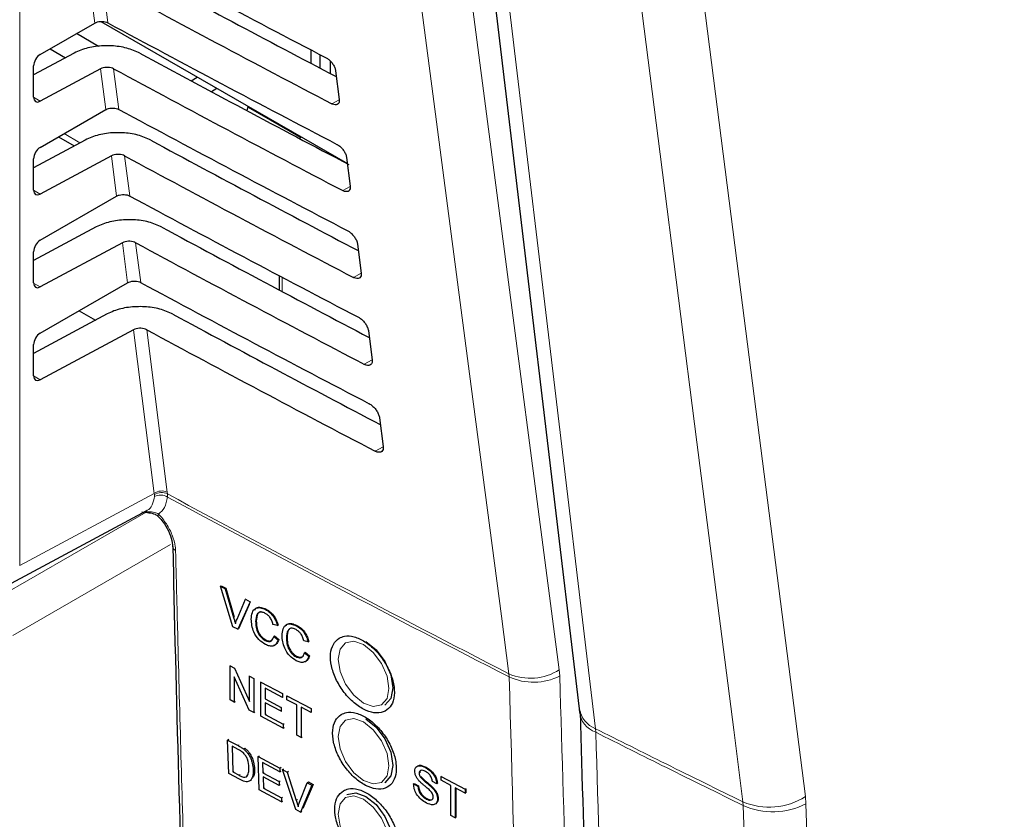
# Paper-space layout 'Blatt2' of a CAD drawing. Header units: millimetres. Extents: x 5 to 418, y 2 to 292.
# Tile 33 of 77: x 143.13 to 153.51, y 140.43 to 148.87. Entities that reach past the tile are written whole.
import ezdxf

# ---------------------------------------------------------------- set-up
doc = ezdxf.new("R2010")
doc.units = ezdxf.units.MM

psp = doc.layouts.new('Blatt2')

# ---------------------------------------------------------------- linework, layer by layer
at = {"color": 7, "linetype": 'Continuous', "lineweight": 18}
for p, q in [((143.125, 156.771), (143.125, 143.108)), ((143.917, 148.831), (143.862, 149.266)), ((144, 149.266), (144.055, 148.834)), ((144.032, 147.918), (143.978, 148.349)), ((144.116, 148.348), (144.17, 147.92)), ((143.272, 148.048), (143.342, 148.007)), ((146.494, 148.023), (146.418, 147.98)), ((143.594, 147.665), (143.761, 147.568)), ((144.147, 147.005), (144.093, 147.431)), ((144.232, 147.431), (144.286, 147.007)), ((143.272, 147.068), (143.342, 147.027)), ((146.61, 147.107), (146.531, 147.064)), ((144.263, 146.092), (144.209, 146.514)), ((144.348, 146.513), (144.401, 146.094)), ((146.726, 146.192), (146.645, 146.147)), ((143.272, 146.088), (143.342, 146.047)), ((145.892, 146.15), (145.892, 145.999)), ((144.543, 143.87), (144.325, 145.596)), ((144.464, 145.596), (144.68, 143.881)), ((146.842, 145.277), (146.759, 145.231)), ((143.272, 145.108), (143.342, 145.067)), ((146.957, 144.361), (146.873, 144.314)), ((143.125, 143.108), (144.543, 143.87)), ((144.545, 143.856), (144.543, 143.87)), ((144.546, 143.837), (144.545, 143.856)), ((144.68, 143.881), (144.682, 143.863)), ((144.682, 143.863), (144.683, 143.831)), ((142.842, 142.738), (144.459, 143.671)), ((144.444, 143.678), (144.478, 143.675)), ((144.717, 143.33), (143.054, 142.37)), ((145.381, 142.56), (145.388, 142.564)), ((148.283, 141.966), (148.286, 141.933)), ((148.82, 141.943), (148.815, 142.009)), ((149.199, 141.349), (149.196, 141.387)), ((145.429, 141.208), (145.44, 141.216)), ((145.439, 140.895), (145.45, 140.903)), ((146.041, 140.63), (146.055, 140.639)), ((150.755, 140.577), (150.752, 140.615)), ((151.41, 140.671), (151.416, 140.594))]:
    psp.add_line(p, q, dxfattribs=at)
at = {"color": 7, "linetype": 'Continuous', "lineweight": 25}
for p, q in [((143.342, 148.5), (143.917, 148.831)), ((143.982, 148.848), (146.58, 147.349)), ((143.957, 148.585), (143.724, 148.72)), ((143.7, 148.515), (143.272, 148.284)), ((143.446, 148.56), (143.609, 148.466)), ((146.197, 148.405), (146.197, 148.547)), ((146.293, 148.355), (146.293, 148.498)), ((143.272, 148.049), (143.272, 148.379)), ((146.399, 148.433), (146.399, 148.299)), ((143.978, 148.349), (143.342, 148.007)), ((144.933, 148.222), (144.998, 148.262)), ((146.456, 148.329), (146.494, 148.024)), ((145.205, 148.142), (145.147, 148.107)), ((145.524, 147.906), (145.535, 147.952)), ((143.342, 147.52), (144.032, 147.918)), ((145.533, 147.945), (146.089, 147.624)), ((143.816, 147.597), (143.272, 147.305)), ((143.535, 147.631), (143.701, 147.535)), ((146.096, 147.628), (146.073, 147.615)), ((144.093, 147.431), (143.342, 147.027)), ((143.272, 147.069), (143.272, 147.399)), ((146.571, 147.414), (146.61, 147.109)), ((143.342, 146.54), (144.147, 147.005)), ((143.932, 146.68), (143.272, 146.325)), ((144.209, 146.514), (143.342, 146.047)), ((146.687, 146.499), (146.726, 146.194)), ((143.272, 146.09), (143.272, 146.419)), ((143.342, 145.56), (144.263, 146.092)), ((145.862, 146.166), (145.862, 146.014)), ((143.752, 145.797), (143.926, 145.697)), ((144.047, 145.762), (143.272, 145.345)), ((144.325, 145.596), (143.342, 145.067)), ((146.803, 145.583), (146.841, 145.278)), ((143.272, 145.11), (143.272, 145.439)), ((146.919, 144.668), (146.957, 144.363)), ((143.038, 142.922), (144.464, 143.689)), ((144.413, 143.676), (144.504, 143.666)), ((145.243, 142.89), (145.25, 142.895)), ((145.374, 142.462), (145.243, 142.89)), ((145.243, 142.89), (145.293, 142.864)), ((145.25, 142.895), (145.3, 142.868)), ((145.293, 142.864), (145.3, 142.868)), ((145.293, 142.864), (145.381, 142.56)), ((145.3, 142.868), (145.388, 142.564)), ((145.417, 142.541), (145.505, 142.752)), ((145.555, 142.726), (145.424, 142.436)), ((145.546, 142.696), (145.431, 142.44)), ((145.505, 142.752), (145.511, 142.756)), ((145.505, 142.752), (145.555, 142.726)), ((145.555, 142.726), (145.56, 142.729)), ((145.717, 142.644), (145.722, 142.648)), ((145.424, 142.436), (145.374, 142.462)), ((145.613, 142.518), (145.62, 142.522)), ((145.842, 142.474), (145.796, 142.487)), ((145.842, 142.474), (145.849, 142.478)), ((146.041, 142.473), (146.046, 142.476)), ((145.424, 142.436), (145.431, 142.44)), ((145.804, 142.361), (145.811, 142.365)), ((145.804, 142.361), (145.85, 142.325)), ((145.811, 142.365), (145.857, 142.329)), ((145.938, 142.346), (145.944, 142.35)), ((145.714, 142.319), (145.72, 142.323)), ((145.85, 142.325), (145.857, 142.329)), ((146.166, 142.302), (146.12, 142.315)), ((146.166, 142.302), (146.173, 142.306)), ((146.038, 142.147), (146.045, 142.152)), ((146.129, 142.189), (146.136, 142.194)), ((146.129, 142.189), (146.175, 142.153)), ((146.136, 142.194), (146.181, 142.157)), ((146.175, 142.153), (146.181, 142.157)), ((145.343, 142.049), (145.347, 142.052)), ((145.343, 141.69), (145.343, 142.049)), ((145.343, 142.049), (145.391, 142.024)), ((145.544, 141.584), (145.388, 141.934)), ((145.388, 141.934), (145.388, 141.666)), ((145.391, 142.024), (145.395, 142.027)), ((145.391, 142.024), (145.547, 141.674)), ((145.547, 141.942), (145.55, 141.944)), ((145.547, 141.942), (145.593, 141.918)), ((145.547, 141.674), (145.547, 141.942)), ((145.593, 141.918), (145.595, 141.92)), ((145.593, 141.918), (145.593, 141.558)), ((145.668, 141.878), (145.67, 141.88)), ((145.668, 141.519), (145.668, 141.878)), ((145.668, 141.878), (145.897, 141.758)), ((145.897, 141.716), (145.713, 141.813)), ((145.713, 141.813), (145.713, 141.702)), ((145.897, 141.758), (145.897, 141.716)), ((145.897, 141.758), (145.898, 141.758)), ((145.943, 141.733), (145.944, 141.734)), ((145.943, 141.692), (145.943, 141.733)), ((145.943, 141.733), (146.197, 141.599)), ((145.388, 141.666), (145.343, 141.69)), ((145.388, 141.666), (145.402, 141.674)), ((145.713, 141.702), (145.719, 141.706)), ((145.713, 141.702), (145.884, 141.612)), ((145.884, 141.571), (145.713, 141.661)), ((145.713, 141.661), (145.713, 141.536)), ((145.897, 141.716), (145.899, 141.718)), ((146.047, 141.637), (145.943, 141.692)), ((146.047, 141.319), (146.047, 141.637)), ((145.593, 141.558), (145.544, 141.584)), ((145.593, 141.558), (145.604, 141.566)), ((145.905, 141.394), (145.668, 141.519)), ((145.713, 141.536), (145.724, 141.543)), ((145.713, 141.536), (145.905, 141.435)), ((145.884, 141.612), (145.89, 141.615)), ((145.884, 141.612), (145.884, 141.571)), ((145.884, 141.571), (145.891, 141.575)), ((146.197, 141.558), (146.093, 141.613)), ((146.093, 141.613), (146.093, 141.295)), ((146.197, 141.599), (146.197, 141.6)), ((146.197, 141.599), (146.197, 141.558)), ((146.197, 141.558), (146.198, 141.559)), ((149.026, 141.594), (149.029, 141.557)), ((145.905, 141.435), (145.914, 141.441)), ((145.905, 141.435), (145.905, 141.394)), ((145.905, 141.394), (145.916, 141.4)), ((146.093, 141.295), (146.047, 141.319)), ((145.318, 141.267), (145.33, 141.275)), ((145.329, 140.915), (145.318, 141.267)), ((145.318, 141.267), (145.429, 141.208)), ((145.43, 141.167), (145.365, 141.202)), ((145.365, 141.202), (145.373, 140.931)), ((146.093, 141.295), (146.102, 141.301)), ((145.486, 141.173), (145.497, 141.18)), ((145.533, 141.122), (145.545, 141.13)), ((145.641, 141.094), (145.653, 141.102)), ((145.651, 140.742), (145.641, 141.094)), ((145.641, 141.094), (145.868, 140.972)), ((145.869, 140.932), (145.687, 141.029)), ((145.687, 141.029), (145.69, 140.921)), ((145.444, 140.853), (145.329, 140.915)), ((145.373, 140.931), (145.384, 140.938)), ((145.373, 140.931), (145.439, 140.895)), ((145.588, 140.951), (145.599, 140.959)), ((145.69, 140.921), (145.702, 140.929)), ((145.69, 140.921), (145.86, 140.83)), ((145.868, 140.972), (145.881, 140.981)), ((145.868, 140.972), (145.869, 140.932)), ((145.869, 140.932), (145.882, 140.94)), ((145.897, 140.957), (145.91, 140.965)), ((146.037, 140.534), (145.897, 140.957)), ((145.897, 140.957), (145.946, 140.93)), ((145.946, 140.93), (145.96, 140.939)), ((145.946, 140.93), (146.041, 140.63)), ((147.336, 140.917), (147.34, 140.92)), ((147.403, 140.977), (147.405, 140.978)), ((145.512, 140.887), (145.528, 140.889)), ((145.861, 140.789), (145.692, 140.88)), ((145.692, 140.88), (145.695, 140.758)), ((145.86, 140.83), (145.872, 140.838)), ((145.86, 140.83), (145.861, 140.789)), ((145.861, 140.789), (145.873, 140.797)), ((146.076, 140.611), (146.157, 140.817)), ((146.206, 140.79), (146.086, 140.508)), ((146.22, 140.799), (146.112, 140.545)), ((146.157, 140.817), (146.17, 140.826)), ((146.157, 140.817), (146.206, 140.79)), ((146.17, 140.826), (146.22, 140.799)), ((146.206, 140.79), (146.22, 140.799)), ((147.278, 140.804), (147.285, 140.808)), ((147.278, 140.804), (147.324, 140.779)), ((147.285, 140.808), (147.33, 140.784)), ((147.348, 140.879), (147.352, 140.882)), ((147.523, 140.807), (147.477, 140.831)), ((147.523, 140.807), (147.529, 140.811)), ((147.569, 140.884), (147.572, 140.887)), ((147.569, 140.843), (147.569, 140.884)), ((147.569, 140.884), (147.822, 140.75)), ((147.672, 140.788), (147.569, 140.843)), ((147.672, 140.47), (147.672, 140.788)), ((145.886, 140.615), (145.651, 140.742)), ((145.695, 140.758), (145.707, 140.766)), ((145.695, 140.758), (145.885, 140.656)), ((147.324, 140.779), (147.33, 140.784)), ((147.475, 140.764), (147.482, 140.768)), ((147.822, 140.708), (147.718, 140.763)), ((147.718, 140.763), (147.718, 140.446)), ((147.725, 140.76), (147.725, 140.45)), ((147.822, 140.75), (147.828, 140.754)), ((147.822, 140.75), (147.822, 140.708)), ((147.822, 140.708), (147.828, 140.712)), ((147.826, 140.755), (147.828, 140.754)), ((147.828, 140.754), (147.828, 140.712)), ((145.885, 140.656), (145.898, 140.664)), ((145.885, 140.656), (145.886, 140.615)), ((145.886, 140.615), (145.899, 140.623)), ((147.412, 140.645), (147.418, 140.649)), ((147.531, 140.647), (147.538, 140.651)), ((146.086, 140.508), (146.037, 140.534)), ((146.086, 140.508), (146.1, 140.517)), ((147.718, 140.446), (147.672, 140.47)), ((147.718, 140.446), (147.725, 140.45))]:
    psp.add_line(p, q, dxfattribs=at)
at = {"color": 7, "linetype": 'Continuous', "lineweight": 18, "flags": 128}
for points in [[(147.399, 152.829), (148.107, 147.417), (148.815, 142.009)], [(148.283, 141.966), (148.204, 142.573), (147.887, 144.997), (146.867, 152.787)], [(147.91, 152.17), (148, 151.414), (148.361, 148.391), (148.721, 145.368), (149.196, 141.387)], [(150.026, 151.501), (150.378, 148.746), (150.73, 145.991), (151.41, 140.671)], [(150.752, 140.615), (150.655, 141.375), (150.267, 144.411), (149.879, 147.448), (149.368, 151.445)], [(144.587, 143.626), (144.586, 143.628), (144.585, 143.633), (144.586, 143.641), (144.59, 143.651)], [(146.751, 142.275), (146.649, 142.311), (146.562, 142.294), (146.504, 142.227), (146.483, 142.12), (146.504, 141.99), (146.562, 141.856), (146.649, 141.739), (146.751, 141.656), (146.854, 141.62), (146.941, 141.637), (146.999, 141.704), (147.019, 141.811), (146.999, 141.941), (146.941, 142.075), (146.854, 142.192), (146.751, 142.275)], [(146.751, 141.458), (146.649, 141.494), (146.562, 141.477), (146.504, 141.41), (146.483, 141.304), (146.504, 141.174), (146.562, 141.04), (146.649, 140.922), (146.751, 140.84), (146.854, 140.804), (146.941, 140.821), (146.999, 140.888), (147.019, 140.994), (146.999, 141.125), (146.941, 141.258), (146.854, 141.376), (146.751, 141.458)], [(146.751, 140.642), (146.649, 140.678), (146.562, 140.661), (146.504, 140.594), (146.483, 140.487), (146.504, 140.357), (146.562, 140.223), (146.649, 140.106), (146.751, 140.023), (146.854, 139.987), (146.941, 140.004), (146.999, 140.071), (147.019, 140.178), (146.999, 140.308), (146.941, 140.442), (146.854, 140.559), (146.751, 140.642)]]:
    psp.add_lwpolyline(points, dxfattribs=at)
at = {"color": 7, "linetype": 'Continuous', "lineweight": 25, "flags": 128}
for points in [[(147.74, 152.379), (147.858, 151.389), (149.026, 141.596)], [(146.776, 142.307), (146.885, 142.219), (146.976, 142.095), (147.038, 141.954), (147.059, 141.817), (147.038, 141.704), (146.976, 141.634), (146.976, 141.634)], [(146.776, 141.49), (146.885, 141.403), (146.976, 141.279), (147.038, 141.138), (147.059, 141), (147.038, 140.888), (146.976, 140.817), (146.976, 140.817)], [(146.576, 140.693), (146.668, 140.711), (146.776, 140.673)], [(146.776, 140.673), (146.885, 140.586), (146.976, 140.462), (147.038, 140.321), (147.059, 140.184), (147.038, 140.071), (146.976, 140), (146.976, 140)]]:
    psp.add_lwpolyline(points, dxfattribs=at)
at = {"color": 7, "linetype": 'Continuous', "lineweight": 18}
for centre, radius, start, end in [((144.622, 143.755), 0.14, 65.1129, 124.1357), ((144.62, 143.743), 0.136, 62.583, 123.4037), ((144.609, 143.713), 0.139, 57.9386, 117.0038), ((239.556, 319.627), 199.734, 241.64077, 242.80828), ((239.556, 319.59), 199.73, 241.64019, 242.80847), ((144.788, 143.313), 0.0509, 183.7199, 247.9823), ((148.509, 142.483), 0.564, 246.4011, 302.7847), ((148.543, 142.488), 0.611, 245.151, 296.9434), ((149.303, 141.647), 0.281, 190.4308, 247.6781), ((149.284, 141.591), 0.256, 184.9005, 250.5504), ((151.028, 141.268), 0.709, 247.0757, 302.5706), ((151.068, 141.273), 0.763, 245.8302, 297.1632)]:
    psp.add_arc(centre, radius, start, end, dxfattribs=at)
at = {"color": 7, "linetype": 'Continuous', "lineweight": 25}
for centre, major_axis, ratio, start_param, end_param in [((280.322, 236.724), (199.592, 3.071), 0.587275, 3.951108, 3.967572), ((279.665, 230.158), (198.176, -2.944), 0.567125, 3.968748, 3.983739), ((279.665, 230.157), (198.58, -2.95), 0.567125, 3.968746, 3.985287), ((280.322, 235.744), (199.432, 3.069), 0.587275, 3.951149, 3.967612), ((143.343, 148.419), (0.0513, 0.0858), 0.587369, 0.811807, 2.36515), ((279.666, 229.178), (198.016, -2.942), 0.567125, 3.968789, 3.983923), ((279.665, 229.178), (198.419, -2.948), 0.567125, 3.968787, 3.985327), ((143.343, 148.089), (0.0513, 0.0858), 0.587369, 2.36515, 3.918493), ((280.322, 234.764), (199.271, 3.066), 0.587275, 3.951189, 3.967652), ((279.666, 228.198), (197.855, -2.939), 0.567125, 3.96883, 3.983847), ((143.343, 147.439), (0.0513, 0.0858), 0.587369, 0.811807, 2.36515), ((279.665, 228.198), (198.259, -2.945), 0.567125, 3.968828, 3.985368), ((143.343, 147.11), (0.0513, 0.0858), 0.587369, 2.36515, 3.918493), ((280.322, 233.784), (199.111, 3.064), 0.587275, 3.95123, 3.967692), ((279.666, 227.219), (197.694, -2.937), 0.567125, 3.968872, 3.983901), ((143.343, 146.459), (0.0513, 0.0858), 0.587369, 0.811807, 2.36515), ((279.666, 227.218), (198.098, -2.943), 0.567125, 3.96887, 3.985408), ((143.343, 146.13), (0.0513, 0.0858), 0.587369, 2.36515, 3.918493), ((280.321, 232.804), (198.95, 3.061), 0.587275, 3.951271, 3.967733), ((279.667, 226.239), (197.534, -2.934), 0.567125, 3.968913, 3.983955), ((279.666, 226.239), (197.937, -2.94), 0.567125, 3.968911, 3.985449), ((143.343, 145.479), (0.0513, 0.0858), 0.587369, 0.811807, 2.36515), ((143.343, 145.15), (0.0513, 0.0858), 0.587369, 2.36515, 3.918493)]:
    psp.add_ellipse(centre, major_axis=major_axis, ratio=ratio, start_param=start_param, end_param=end_param, dxfattribs=at)
for points, knots in [([(143.917, 148.831), (143.925, 148.836), (143.943, 148.844), (143.977, 148.849), (144.011, 148.848), (144.038, 148.842), (144.051, 148.836), (144.055, 148.834)], [0, 0, 0, 0, 0.223642, 0.447307, 0.670287, 0.89184, 1, 1, 1, 1]), ([(144.393, 148.513), (144.348, 148.533), (144.259, 148.572), (144.092, 148.596), (143.923, 148.589), (143.789, 148.557), (143.723, 148.526), (143.7, 148.515)], [0, 0, 0, 0, 0.2188072, 0.4375701, 0.6575695, 0.8799855, 1, 1, 1, 1]), ([(144.116, 148.348), (144.107, 148.352), (144.089, 148.36), (144.056, 148.365), (144.022, 148.364), (143.995, 148.357), (143.982, 148.351), (143.978, 148.349)], [0, 0, 0, 0, 0.218807, 0.43757, 0.657569, 0.879984, 1, 1, 1, 1]), ([(146.357, 148.464), (146.362, 148.462), (146.376, 148.454), (146.4, 148.434), (146.426, 148.403), (146.445, 148.369), (146.453, 148.344), (146.455, 148.332), (146.456, 148.329)], [0, 0, 0, 0, 0.094104, 0.306375, 0.51998, 0.735701, 0.952973, 1, 1, 1, 1]), ([(146.494, 148.024), (146.495, 148.02), (146.496, 148.005), (146.491, 147.985), (146.475, 147.971), (146.452, 147.967), (146.431, 147.973), (146.42, 147.979), (146.418, 147.98)], [0, 0, 0, 0, 0.098292, 0.315106, 0.53053, 0.74383, 0.955641, 1, 1, 1, 1]), ([(144.032, 147.918), (144.041, 147.922), (144.059, 147.931), (144.093, 147.936), (144.127, 147.935), (144.153, 147.929), (144.166, 147.922), (144.17, 147.92)], [0, 0, 0, 0, 0.223648, 0.447319, 0.670304, 0.891864, 1, 1, 1, 1]), ([(144.509, 147.595), (144.464, 147.615), (144.375, 147.655), (144.208, 147.679), (144.039, 147.672), (143.904, 147.64), (143.839, 147.608), (143.816, 147.597)], [0, 0, 0, 0, 0.218813, 0.437582, 0.657588, 0.88001, 1, 1, 1, 1]), ([(146.471, 147.552), (146.475, 147.549), (146.49, 147.541), (146.514, 147.52), (146.541, 147.489), (146.561, 147.454), (146.569, 147.429), (146.571, 147.416), (146.571, 147.414)], [0, 0, 0, 0, 0.096934, 0.309226, 0.522862, 0.738613, 0.9559, 1, 1, 1, 1]), ([(144.232, 147.431), (144.223, 147.435), (144.205, 147.443), (144.172, 147.447), (144.138, 147.446), (144.111, 147.44), (144.098, 147.433), (144.093, 147.431)], [0, 0, 0, 0, 0.2188129, 0.4375815, 0.6575867, 0.8800086, 1, 1, 1, 1]), ([(144.147, 147.005), (144.156, 147.009), (144.174, 147.018), (144.208, 147.023), (144.242, 147.022), (144.269, 147.015), (144.281, 147.009), (144.286, 147.007)], [0, 0, 0, 0, 0.223654, 0.447331, 0.670322, 0.891888, 1, 1, 1, 1]), ([(146.61, 147.109), (146.61, 147.104), (146.612, 147.089), (146.606, 147.069), (146.59, 147.054), (146.566, 147.051), (146.545, 147.057), (146.533, 147.063), (146.531, 147.064)], [0, 0, 0, 0, 0.101065, 0.31786, 0.533256, 0.746531, 0.958331, 1, 1, 1, 1]), ([(144.625, 146.678), (144.58, 146.698), (144.491, 146.737), (144.324, 146.761), (144.155, 146.754), (144.02, 146.722), (143.955, 146.691), (143.932, 146.68)], [0, 0, 0, 0, 0.2188192, 0.4375941, 0.6576057, 0.8800342, 1, 1, 1, 1]), ([(146.584, 146.64), (146.589, 146.637), (146.604, 146.629), (146.629, 146.607), (146.656, 146.575), (146.677, 146.539), (146.685, 146.513), (146.687, 146.501), (146.687, 146.499)], [0, 0, 0, 0, 0.099632, 0.311946, 0.52561, 0.741389, 0.958692, 1, 1, 1, 1]), ([(144.348, 146.513), (144.339, 146.517), (144.321, 146.525), (144.288, 146.53), (144.254, 146.528), (144.227, 146.522), (144.214, 146.516), (144.209, 146.514)], [0, 0, 0, 0, 0.218819, 0.437593, 0.657605, 0.880033, 1, 1, 1, 1]), ([(146.726, 146.194), (146.726, 146.189), (146.727, 146.173), (146.722, 146.152), (146.705, 146.137), (146.681, 146.134), (146.659, 146.14), (146.647, 146.146), (146.645, 146.147)], [0, 0, 0, 0, 0.1037105, 0.3204859, 0.5358558, 0.7491071, 0.9608965, 1, 1, 1, 1]), ([(144.263, 146.092), (144.272, 146.096), (144.29, 146.104), (144.323, 146.11), (144.358, 146.109), (144.384, 146.102), (144.397, 146.096), (144.401, 146.094)], [0, 0, 0, 0, 0.22366, 0.447343, 0.67034, 0.891912, 1, 1, 1, 1]), ([(144.741, 145.76), (144.696, 145.78), (144.607, 145.82), (144.44, 145.843), (144.27, 145.837), (144.136, 145.805), (144.07, 145.773), (144.047, 145.762)], [0, 0, 0, 0, 0.218825, 0.437606, 0.657624, 0.880059, 1, 1, 1, 1]), ([(146.698, 145.728), (146.703, 145.725), (146.718, 145.716), (146.744, 145.694), (146.772, 145.661), (146.792, 145.624), (146.801, 145.598), (146.803, 145.585), (146.803, 145.583)], [0, 0, 0, 0, 0.102208, 0.314542, 0.528235, 0.744041, 0.961357, 1, 1, 1, 1]), ([(144.464, 145.596), (144.455, 145.6), (144.437, 145.608), (144.404, 145.612), (144.37, 145.611), (144.343, 145.605), (144.33, 145.598), (144.325, 145.596)], [0, 0, 0, 0, 0.218825, 0.437606, 0.657623, 0.880057, 1, 1, 1, 1]), ([(146.841, 145.278), (146.842, 145.273), (146.843, 145.257), (146.837, 145.236), (146.82, 145.221), (146.795, 145.217), (146.773, 145.224), (146.761, 145.23), (146.759, 145.231)], [0, 0, 0, 0, 0.106236, 0.322993, 0.538338, 0.751567, 0.963346, 1, 1, 1, 1]), ([(146.811, 144.816), (146.816, 144.813), (146.832, 144.804), (146.859, 144.781), (146.887, 144.747), (146.908, 144.71), (146.916, 144.683), (146.918, 144.67), (146.919, 144.668)], [0, 0, 0, 0, 0.104669, 0.317023, 0.530743, 0.746575, 0.963905, 1, 1, 1, 1]), ([(146.957, 144.363), (146.958, 144.358), (146.959, 144.341), (146.953, 144.319), (146.935, 144.304), (146.91, 144.301), (146.887, 144.307), (146.875, 144.314), (146.873, 144.314)], [0, 0, 0, 0, 0.108649, 0.325389, 0.54071, 0.753917, 0.965688, 1, 1, 1, 1]), ([(144.488, 143.666), (144.51, 143.662), (144.547, 143.656), (144.581, 143.633), (144.592, 143.621), (144.594, 143.618)], [0, 0, 0, 0, 0.54369, 0.884884, 1, 1, 1, 1]), ([(144.587, 143.625), (144.591, 143.621), (144.62, 143.593), (144.67, 143.523), (144.717, 143.423), (144.738, 143.344), (144.736, 143.315), (144.735, 143.31)], [0, 0, 0, 0, 0.050198, 0.338746, 0.635183, 0.927589, 1, 1, 1, 1]), ([(144.74, 143.309), (144.743, 143.181), (144.78, 141.366), (144.875, 138.368), (144.988, 135.513), (145.035, 134.323)], [0, 0, 0, 0, 0.0425292, 0.601197, 1, 1, 1, 1]), ([(145.567, 142.542), (145.569, 142.567), (145.573, 142.617), (145.609, 142.661), (145.662, 142.668), (145.699, 142.652), (145.717, 142.644)], [0, 0, 0, 0, 0.2804925, 0.5595697, 0.7796153, 1, 1, 1, 1]), ([(145.604, 142.639), (145.61, 142.648), (145.624, 142.669), (145.669, 142.671), (145.706, 142.656), (145.724, 142.649)], [0, 0, 0, 0, 0.235895, 0.617654, 1, 1, 1, 1]), ([(145.381, 142.56), (145.385, 142.547), (145.391, 142.525), (145.397, 142.502), (145.399, 142.492)], [0, 0, 0, 0, 0.559998, 1, 1, 1, 1]), ([(145.715, 142.604), (145.703, 142.609), (145.68, 142.62), (145.65, 142.617), (145.618, 142.589), (145.615, 142.547), (145.613, 142.518)], [0, 0, 0, 0, 0.187223, 0.373906, 0.560736, 1, 1, 1, 1]), ([(145.673, 142.619), (145.668, 142.619), (145.652, 142.619), (145.625, 142.592), (145.622, 142.551), (145.62, 142.522)], [0, 0, 0, 0, 0.1282875, 0.3884121, 1, 1, 1, 1]), ([(145.796, 142.487), (145.793, 142.5), (145.785, 142.526), (145.765, 142.562), (145.74, 142.589), (145.723, 142.599), (145.715, 142.604)], [0, 0, 0, 0, 0.280553, 0.559739, 0.779654, 1, 1, 1, 1]), ([(145.717, 142.644), (145.733, 142.635), (145.765, 142.615), (145.803, 142.569), (145.83, 142.519), (145.838, 142.489), (145.842, 142.474)], [0, 0, 0, 0, 0.280081, 0.559449, 0.779549, 1, 1, 1, 1]), ([(145.724, 142.649), (145.74, 142.639), (145.771, 142.619), (145.81, 142.573), (145.836, 142.524), (145.845, 142.493), (145.849, 142.478)], [0, 0, 0, 0, 0.280081, 0.559449, 0.779549, 1, 1, 1, 1]), ([(145.399, 142.492), (145.402, 142.502), (145.407, 142.518), (145.414, 142.534), (145.417, 142.541)], [0, 0, 0, 0, 0.5599723, 1, 1, 1, 1]), ([(145.718, 142.275), (145.693, 142.29), (145.645, 142.32), (145.594, 142.401), (145.571, 142.477), (145.569, 142.52), (145.567, 142.542)], [0, 0, 0, 0, 0.279955, 0.558088, 0.778912, 1, 1, 1, 1]), ([(145.613, 142.518), (145.614, 142.498), (145.616, 142.459), (145.635, 142.397), (145.672, 142.346), (145.7, 142.328), (145.714, 142.319)], [0, 0, 0, 0, 0.281245, 0.560716, 0.780138, 1, 1, 1, 1]), ([(145.62, 142.522), (145.621, 142.502), (145.623, 142.463), (145.642, 142.401), (145.679, 142.35), (145.707, 142.332), (145.72, 142.323)], [0, 0, 0, 0, 0.281245, 0.5607156, 0.780138, 1, 1, 1, 1]), ([(145.892, 142.37), (145.894, 142.395), (145.897, 142.445), (145.933, 142.489), (145.986, 142.496), (146.023, 142.48), (146.041, 142.473)], [0, 0, 0, 0, 0.280492, 0.55957, 0.779615, 1, 1, 1, 1]), ([(145.929, 142.468), (145.934, 142.476), (145.948, 142.498), (145.994, 142.5), (146.03, 142.484), (146.048, 142.477)], [0, 0, 0, 0, 0.235895, 0.617654, 1, 1, 1, 1]), ([(146.039, 142.432), (146.028, 142.438), (146.005, 142.448), (145.974, 142.445), (145.943, 142.417), (145.94, 142.376), (145.938, 142.346)], [0, 0, 0, 0, 0.187223, 0.373906, 0.560736, 1, 1, 1, 1]), ([(145.997, 142.448), (145.992, 142.448), (145.977, 142.448), (145.95, 142.42), (145.947, 142.379), (145.944, 142.35)], [0, 0, 0, 0, 0.1282875, 0.3884121, 1, 1, 1, 1]), ([(146.041, 142.473), (146.057, 142.463), (146.089, 142.444), (146.128, 142.397), (146.154, 142.348), (146.162, 142.317), (146.166, 142.302)], [0, 0, 0, 0, 0.2800806, 0.5594487, 0.7795488, 1, 1, 1, 1]), ([(146.048, 142.477), (146.064, 142.467), (146.096, 142.448), (146.135, 142.401), (146.161, 142.352), (146.169, 142.322), (146.173, 142.306)], [0, 0, 0, 0, 0.280081, 0.559449, 0.779549, 1, 1, 1, 1]), ([(145.714, 142.319), (145.726, 142.314), (145.751, 142.303), (145.789, 142.314), (145.799, 142.343), (145.804, 142.361)], [0, 0, 0, 0, 0.280711, 0.560905, 1, 1, 1, 1]), ([(146.042, 142.104), (146.018, 142.119), (145.969, 142.148), (145.918, 142.23), (145.896, 142.306), (145.893, 142.349), (145.892, 142.37)], [0, 0, 0, 0, 0.279955, 0.558088, 0.778912, 1, 1, 1, 1]), ([(145.938, 142.346), (145.938, 142.326), (145.94, 142.287), (145.959, 142.225), (145.997, 142.174), (146.024, 142.156), (146.038, 142.147)], [0, 0, 0, 0, 0.281245, 0.560716, 0.780138, 1, 1, 1, 1]), ([(145.944, 142.35), (145.945, 142.331), (145.947, 142.291), (145.966, 142.23), (146.004, 142.179), (146.031, 142.161), (146.045, 142.152)], [0, 0, 0, 0, 0.281245, 0.560716, 0.780138, 1, 1, 1, 1]), ([(146.12, 142.315), (146.117, 142.328), (146.11, 142.355), (146.09, 142.391), (146.064, 142.417), (146.047, 142.427), (146.039, 142.432)], [0, 0, 0, 0, 0.280553, 0.559739, 0.779654, 1, 1, 1, 1]), ([(146.495, 142.342), (146.472, 142.323), (146.426, 142.285), (146.398, 142.179), (146.407, 142.052), (146.454, 141.913), (146.533, 141.78), (146.635, 141.667), (146.75, 141.586), (146.863, 141.548), (146.962, 141.556), (147.036, 141.61), (147.076, 141.703), (147.079, 141.825), (147.043, 141.961), (146.973, 142.098), (146.877, 142.219), (146.765, 142.311), (146.65, 142.363), (146.558, 142.37), (146.513, 142.35), (146.495, 142.342)], [0, 0, 0, 0, 0.053572, 0.107144, 0.160731, 0.214379, 0.268102, 0.321888, 0.375695, 0.429473, 0.483183, 0.536814, 0.590389, 0.643958, 0.697575, 0.751273, 0.805049, 0.858864, 0.912659, 0.966387, 1, 1, 1, 1]), ([(145.85, 142.325), (145.845, 142.309), (145.834, 142.278), (145.8, 142.256), (145.759, 142.257), (145.731, 142.269), (145.718, 142.275)], [0, 0, 0, 0, 0.280256, 0.559546, 0.779589, 1, 1, 1, 1]), ([(145.72, 142.323), (145.733, 142.317), (145.754, 142.308), (145.77, 142.314), (145.776, 142.317)], [0, 0, 0, 0, 0.604662, 1, 1, 1, 1]), ([(145.857, 142.329), (145.851, 142.314), (145.84, 142.284), (145.817, 142.263), (145.801, 142.263), (145.801, 142.263)], [0, 0, 0, 0, 0.494279, 0.986854, 1, 1, 1, 1]), ([(146.038, 142.147), (146.05, 142.142), (146.075, 142.132), (146.113, 142.142), (146.123, 142.171), (146.129, 142.189)], [0, 0, 0, 0, 0.280711, 0.560905, 1, 1, 1, 1]), ([(146.175, 142.153), (146.169, 142.138), (146.158, 142.107), (146.124, 142.085), (146.083, 142.085), (146.056, 142.097), (146.042, 142.104)], [0, 0, 0, 0, 0.280256, 0.559546, 0.779589, 1, 1, 1, 1]), ([(146.045, 142.152), (146.057, 142.146), (146.079, 142.136), (146.095, 142.143), (146.101, 142.145)], [0, 0, 0, 0, 0.604662, 1, 1, 1, 1]), ([(146.181, 142.157), (146.176, 142.142), (146.165, 142.112), (146.142, 142.091), (146.125, 142.092), (146.125, 142.092)], [0, 0, 0, 0, 0.494279, 0.986854, 1, 1, 1, 1]), ([(146.516, 141.537), (146.493, 141.518), (146.447, 141.48), (146.42, 141.374), (146.429, 141.247), (146.476, 141.109), (146.555, 140.976), (146.657, 140.863), (146.771, 140.782), (146.884, 140.744), (146.983, 140.753), (147.057, 140.806), (147.097, 140.899), (147.099, 141.021), (147.063, 141.157), (146.993, 141.294), (146.897, 141.414), (146.785, 141.506), (146.671, 141.558), (146.578, 141.565), (146.533, 141.545), (146.516, 141.537)], [0, 0, 0, 0, 0.053569, 0.107138, 0.160725, 0.214376, 0.268107, 0.3219, 0.37571, 0.429486, 0.483191, 0.536814, 0.590384, 0.643951, 0.697571, 0.751276, 0.805059, 0.858878, 0.912673, 0.966396, 1, 1, 1, 1]), ([(149.035, 141.568), (149.055, 140.854), (149.12, 138.594), (149.251, 134.855), (149.448, 130.288), (149.672, 125.935), (149.851, 123.076), (149.934, 121.753)], [0, 0, 0, 0, 0.107044, 0.338562, 0.562306, 0.797504, 1, 1, 1, 1]), ([(145.429, 141.208), (145.439, 141.202), (145.458, 141.192), (145.477, 141.179), (145.486, 141.173)], [0, 0, 0, 0, 0.560174, 1, 1, 1, 1]), ([(145.484, 141.131), (145.474, 141.139), (145.456, 141.153), (145.438, 141.163), (145.43, 141.167)], [0, 0, 0, 0, 0.559255, 1, 1, 1, 1]), ([(145.542, 140.976), (145.54, 141.005), (145.537, 141.045), (145.51, 141.101), (145.493, 141.121), (145.484, 141.131)], [0, 0, 0, 0, 0.55915, 0.78004, 1, 1, 1, 1]), ([(145.486, 141.173), (145.495, 141.164), (145.512, 141.15), (145.527, 141.131), (145.533, 141.122)], [0, 0, 0, 0, 0.5598465, 1, 1, 1, 1]), ([(145.499, 141.182), (145.509, 141.173), (145.526, 141.159), (145.541, 141.14), (145.547, 141.131)], [0, 0, 0, 0, 0.5598465, 1, 1, 1, 1]), ([(145.533, 141.122), (145.543, 141.106), (145.563, 141.075), (145.582, 141.014), (145.586, 140.975), (145.588, 140.951)], [0, 0, 0, 0, 0.279769, 0.559929, 1, 1, 1, 1]), ([(145.547, 141.131), (145.557, 141.115), (145.576, 141.084), (145.596, 141.024), (145.599, 140.984), (145.601, 140.96)], [0, 0, 0, 0, 0.279769, 0.559929, 1, 1, 1, 1]), ([(147.291, 140.938), (147.292, 140.949), (147.294, 140.97), (147.31, 140.99), (147.345, 141.002), (147.379, 140.987), (147.403, 140.977)], [0, 0, 0, 0, 0.187029, 0.374124, 0.56114, 1, 1, 1, 1]), ([(147.329, 140.996), (147.333, 140.998), (147.355, 141.007), (147.385, 140.993), (147.41, 140.981)], [0, 0, 0, 0, 0.18108, 1, 1, 1, 1]), ([(145.439, 140.895), (145.455, 140.887), (145.483, 140.872), (145.505, 140.877), (145.515, 140.879)], [0, 0, 0, 0, 0.561861, 1, 1, 1, 1]), ([(145.588, 140.951), (145.587, 140.926), (145.585, 140.877), (145.554, 140.828), (145.5, 140.825), (145.463, 140.844), (145.444, 140.853)], [0, 0, 0, 0, 0.28084, 0.559952, 0.779068, 1, 1, 1, 1]), ([(145.515, 140.879), (145.525, 140.893), (145.543, 140.918), (145.543, 140.958), (145.542, 140.976)], [0, 0, 0, 0, 0.557452, 1, 1, 1, 1]), ([(145.601, 140.96), (145.602, 140.934), (145.602, 140.893), (145.582, 140.871), (145.575, 140.864)], [0, 0, 0, 0, 0.648601, 1, 1, 1, 1]), ([(147.338, 140.835), (147.331, 140.844), (147.316, 140.861), (147.296, 140.897), (147.292, 140.923), (147.291, 140.938)], [0, 0, 0, 0, 0.281445, 0.562273, 1, 1, 1, 1]), ([(147.405, 140.934), (147.396, 140.939), (147.378, 140.947), (147.355, 140.95), (147.339, 140.939), (147.337, 140.924), (147.336, 140.917)], [0, 0, 0, 0, 0.28129, 0.56082, 0.78068, 1, 1, 1, 1]), ([(147.336, 140.917), (147.337, 140.91), (147.338, 140.898), (147.345, 140.885), (147.348, 140.879)], [0, 0, 0, 0, 0.559617, 1, 1, 1, 1]), ([(147.356, 140.948), (147.353, 140.946), (147.345, 140.941), (147.344, 140.929), (147.343, 140.922)], [0, 0, 0, 0, 0.3934655, 1, 1, 1, 1]), ([(147.403, 140.977), (147.419, 140.967), (147.451, 140.948), (147.492, 140.903), (147.518, 140.852), (147.521, 140.822), (147.523, 140.807)], [0, 0, 0, 0, 0.2807972, 0.5601508, 0.7798767, 1, 1, 1, 1]), ([(147.477, 140.831), (147.475, 140.843), (147.472, 140.866), (147.446, 140.91), (147.42, 140.925), (147.405, 140.934)], [0, 0, 0, 0, 0.2810967, 0.5602874, 1, 1, 1, 1]), ([(147.41, 140.981), (147.426, 140.972), (147.458, 140.952), (147.499, 140.908), (147.524, 140.856), (147.528, 140.826), (147.53, 140.811)], [0, 0, 0, 0, 0.280797, 0.560151, 0.779877, 1, 1, 1, 1]), ([(147.414, 140.603), (147.395, 140.614), (147.357, 140.636), (147.31, 140.691), (147.283, 140.752), (147.28, 140.786), (147.278, 140.804)], [0, 0, 0, 0, 0.280814, 0.559563, 0.77962, 1, 1, 1, 1]), ([(147.451, 140.735), (147.438, 140.747), (147.417, 140.766), (147.387, 140.79), (147.362, 140.811), (147.346, 140.827), (147.338, 140.835)], [0, 0, 0, 0, 0.339939, 0.560025, 0.780082, 1, 1, 1, 1]), ([(147.348, 140.879), (147.361, 140.865), (147.384, 140.84), (147.418, 140.813), (147.447, 140.79), (147.466, 140.772), (147.475, 140.764)], [0, 0, 0, 0, 0.338408, 0.558974, 0.779535, 1, 1, 1, 1]), ([(147.355, 140.884), (147.368, 140.869), (147.391, 140.844), (147.425, 140.818), (147.454, 140.794), (147.473, 140.777), (147.482, 140.768)], [0, 0, 0, 0, 0.338408, 0.558974, 0.779535, 1, 1, 1, 1]), ([(146.538, 140.733), (146.515, 140.714), (146.469, 140.676), (146.442, 140.57), (146.452, 140.443), (146.499, 140.305), (146.578, 140.172), (146.68, 140.059), (146.794, 139.979), (146.907, 139.941), (147.006, 139.95), (147.079, 140.003), (147.119, 140.096), (147.121, 140.217), (147.085, 140.354), (147.015, 140.49), (146.918, 140.61), (146.806, 140.702), (146.692, 140.753), (146.6, 140.76), (146.555, 140.74), (146.538, 140.733)], [0, 0, 0, 0, 0.053566, 0.1071314, 0.1607186, 0.214375, 0.2681131, 0.3219118, 0.3757251, 0.4295001, 0.4831988, 0.5368148, 0.5903782, 0.6439436, 0.697567, 0.7512791, 0.8050701, 0.8588935, 0.9126879, 0.9664063, 1, 1, 1, 1]), ([(147.324, 140.779), (147.326, 140.765), (147.329, 140.736), (147.353, 140.693), (147.383, 140.663), (147.402, 140.651), (147.412, 140.645)], [0, 0, 0, 0, 0.280632, 0.558674, 0.779197, 1, 1, 1, 1]), ([(147.33, 140.784), (147.332, 140.769), (147.336, 140.74), (147.36, 140.697), (147.389, 140.667), (147.409, 140.655), (147.418, 140.649)], [0, 0, 0, 0, 0.280632, 0.558674, 0.779197, 1, 1, 1, 1]), ([(147.486, 140.669), (147.485, 140.675), (147.484, 140.688), (147.472, 140.713), (147.459, 140.727), (147.451, 140.735)], [0, 0, 0, 0, 0.280089, 0.55997, 1, 1, 1, 1]), ([(147.475, 140.764), (147.484, 140.754), (147.501, 140.735), (147.519, 140.703), (147.53, 140.673), (147.531, 140.655), (147.531, 140.647)], [0, 0, 0, 0, 0.280371, 0.559909, 0.779859, 1, 1, 1, 1]), ([(147.482, 140.768), (147.49, 140.758), (147.507, 140.74), (147.526, 140.708), (147.536, 140.677), (147.537, 140.66), (147.538, 140.651)], [0, 0, 0, 0, 0.280371, 0.559909, 0.779859, 1, 1, 1, 1]), ([(146.041, 140.63), (146.045, 140.618), (146.052, 140.596), (146.058, 140.574), (146.061, 140.564)], [0, 0, 0, 0, 0.559998, 1, 1, 1, 1]), ([(146.061, 140.564), (146.063, 140.573), (146.068, 140.589), (146.074, 140.605), (146.076, 140.611)], [0, 0, 0, 0, 0.559972, 1, 1, 1, 1]), ([(147.412, 140.645), (147.421, 140.641), (147.441, 140.632), (147.466, 140.632), (147.482, 140.645), (147.484, 140.661), (147.486, 140.669)], [0, 0, 0, 0, 0.280917, 0.560813, 0.780502, 1, 1, 1, 1]), ([(147.531, 140.647), (147.529, 140.631), (147.523, 140.598), (147.48, 140.576), (147.439, 140.593), (147.414, 140.603)], [0, 0, 0, 0, 0.279942, 0.56008, 1, 1, 1, 1]), ([(147.418, 140.649), (147.428, 140.645), (147.447, 140.637), (147.469, 140.634), (147.476, 140.641), (147.477, 140.642)], [0, 0, 0, 0, 0.450089, 0.89854, 1, 1, 1, 1]), ([(147.538, 140.651), (147.537, 140.633), (147.535, 140.612), (147.522, 140.605), (147.52, 140.604)], [0, 0, 0, 0, 0.85714, 1, 1, 1, 1])]:
    psp.add_open_spline(points, degree=3, knots=knots, dxfattribs=at)
at = {"color": 7, "linetype": 'Continuous', "lineweight": 18}
for points, knots in [([(144.464, 143.69), (144.465, 143.69), (144.493, 143.697), (144.527, 143.744), (144.54, 143.806), (144.546, 143.837)], [0, 0, 0, 0, 0.025041, 0.512476, 1, 1, 1, 1]), ([(144.683, 143.831), (144.676, 143.791), (144.662, 143.713), (144.614, 143.671), (144.59, 143.651)], [0, 0, 0, 0, 0.518965, 1, 1, 1, 1]), ([(144.478, 143.675), (144.502, 143.675), (144.541, 143.675), (144.577, 143.658), (144.59, 143.651)], [0, 0, 0, 0, 0.616269, 1, 1, 1, 1]), ([(144.59, 143.651), (144.619, 143.618), (144.677, 143.55), (144.738, 143.428), (144.765, 143.331), (144.768, 143.28), (144.769, 143.265)], [0, 0, 0, 0, 0.294692, 0.58934, 0.884172, 1, 1, 1, 1]), ([(144.769, 143.265), (144.77, 143.212), (144.777, 142.944), (144.805, 141.818), (144.932, 137.324), (145.156, 131.555), (145.422, 126.687), (145.504, 125.186)], [0, 0, 0, 0, 0.008809, 0.044043, 0.184982, 0.748766, 1, 1, 1, 1]), ([(149.161, 122.18), (149.148, 122.391), (149.082, 123.442), (148.817, 127.869), (148.509, 134.227), (148.348, 139.795), (148.286, 141.933)], [0, 0, 0, 0, 0.032288, 0.161438, 0.678067, 1, 1, 1, 1]), ([(148.82, 141.943), (148.919, 138.627), (149.119, 131.995), (149.502, 125.467), (149.694, 122.203)], [0, 0, 0, 0, 0.4999, 1, 1, 1, 1]), ([(149.196, 141.387), (149.444, 141.263), (149.961, 141.004), (150.481, 140.748), (150.752, 140.615)], [0, 0, 0, 0, 0.479802, 1, 1, 1, 1]), ([(149.199, 141.349), (149.308, 137.959), (149.522, 131.299), (149.91, 124.752), (150.101, 121.537)], [0, 0, 0, 0, 0.508896, 1, 1, 1, 1]), ([(150.755, 140.577), (150.484, 140.71), (149.964, 140.966), (149.447, 141.225), (149.199, 141.349)], [0, 0, 0, 0, 0.52026, 1, 1, 1, 1]), ([(151.416, 140.594), (151.528, 137.392), (151.752, 130.986), (152.309, 121.505), (152.907, 113.562), (153.352, 108.8), (153.507, 107.136)], [0, 0, 0, 0, 0.282698, 0.565396, 0.848094, 1, 1, 1, 1]), ([(152.849, 107.092), (152.693, 108.758), (152.248, 113.523), (151.649, 121.472), (151.092, 130.961), (150.867, 137.372), (150.755, 140.577)], [0, 0, 0, 0, 0.151906, 0.434604, 0.717302, 1, 1, 1, 1])]:
    psp.add_open_spline(points, degree=3, knots=knots, dxfattribs=at)

doc.saveas('drawing.dxf')
